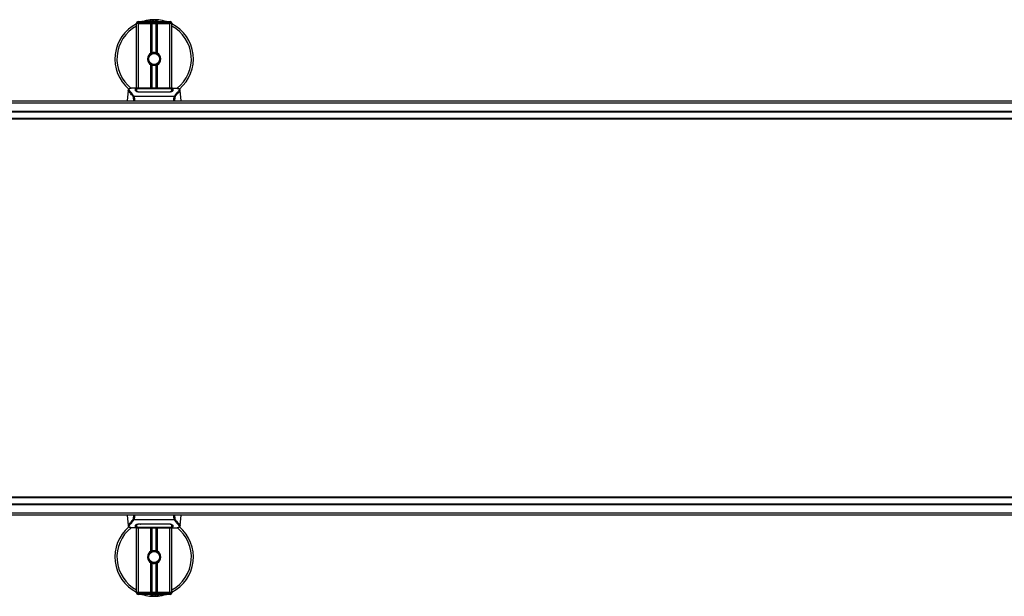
# Model space of a CAD drawing. Header units: millimetres. Extents: x 0 to 420, y 0 to 297.
# Tile 9 of 90: x 131 to 197, y 85 to 124. Entities that reach past the tile are written whole.
import ezdxf

# ---------------------------------------------------------------- set-up
doc = ezdxf.new("R2010")
doc.units = ezdxf.units.MM

msp = doc.modelspace()

# ---------------------------------------------------------------- linework, layer by layer
at = {"color": 7, "linetype": 'Continuous', "lineweight": 25}
for p, q in [((138.91322, 123.67352), (138.93972, 123.67352)), ((138.93972, 123.67352), (138.93972, 123.5675)), ((138.93972, 123.67352), (141.06028, 123.67352)), ((141.06028, 123.67352), (141.08678, 123.67352)), ((141.06028, 123.67352), (141.06028, 123.5675)), ((138.80719, 123.54099), (138.80719, 123.5675)), ((138.93972, 123.5675), (138.80719, 123.5675)), ((138.80719, 119.19385), (138.80719, 123.54099)), ((138.93972, 123.54099), (138.80719, 123.54099)), ((138.93972, 123.54099), (138.80719, 123.54099)), ((138.93972, 123.5675), (138.93972, 123.54099)), ((141.06028, 123.5675), (138.93972, 123.5675)), ((139.77999, 123.54099), (138.93972, 123.54099)), ((138.93972, 123.54099), (141.06028, 123.54099)), ((138.93972, 119.19385), (138.93972, 123.54099)), ((139.77999, 121.54862), (139.77999, 123.54099)), ((139.83746, 121.57565), (139.83746, 123.54099)), ((139.86789, 121.58618), (139.86789, 123.54099)), ((140.13211, 121.58618), (140.13211, 123.54099)), ((140.16254, 121.57565), (140.16254, 123.54099)), ((140.22001, 121.54862), (140.22001, 123.54099)), ((141.06028, 123.54099), (140.22001, 123.54099)), ((141.19281, 123.5675), (141.06028, 123.5675)), ((141.06028, 123.54099), (141.06028, 123.5675)), ((141.19281, 123.54099), (141.06028, 123.54099)), ((141.19281, 123.54099), (141.06028, 123.54099)), ((141.06028, 119.19385), (141.06028, 123.54099)), ((141.19281, 123.5675), (141.19281, 123.54099)), ((141.19281, 119.19385), (141.19281, 123.54099)), ((139.77999, 119.1795), (139.77999, 120.76211)), ((139.83746, 119.1795), (139.83746, 120.73508)), ((139.86789, 119.1795), (139.86789, 120.72455)), ((140.03677, 120.73285), (140.03386, 120.76633)), ((140.13211, 119.1795), (140.13211, 120.72455)), ((140.16254, 119.1795), (140.16254, 120.73508)), ((140.22001, 119.1795), (140.22001, 120.76211)), ((138.23525, 119.03817), (138.17332, 118.33027)), ((138.23514, 119.03609), (138.23618, 119.03809)), ((139.01658, 119.19385), (138.76908, 119.19385)), ((138.79772, 119.03838), (138.79767, 119.0314)), ((139.7879, 119.15155), (139.06351, 119.15164)), ((139.07226, 119.15585), (139.76144, 119.15585)), ((139.07226, 119.15164), (139.07226, 119.15585)), ((140.79547, 119.1795), (139.20453, 119.1795)), ((140.79544, 119.17946), (139.20456, 119.17946)), ((139.76144, 119.16549), (140.23856, 119.16549)), ((139.76144, 119.16549), (139.76144, 119.15585)), ((139.76144, 119.15585), (139.76144, 119.15155)), ((139.7879, 119.15155), (139.7879, 119.16166)), ((140.21201, 119.16166), (139.7879, 119.16166)), ((140.21201, 119.15155), (140.21201, 119.16166)), ((140.21201, 119.16166), (140.21201, 119.15155)), ((140.23856, 119.16549), (140.23856, 119.15585)), ((140.23856, 119.15585), (140.92774, 119.15585)), ((140.23856, 119.15585), (140.23856, 119.15155)), ((140.92774, 119.15164), (140.92774, 119.15585)), ((141.23109, 119.19385), (140.98808, 119.19385)), ((141.13923, 119.19054), (141.12929, 119.18949)), ((141.19974, 119.01196), (141.20063, 118.97586)), ((141.2023, 119.03673), (141.20176, 119.12681)), ((141.20253, 118.99896), (141.20228, 119.03673)), ((141.76486, 119.03609), (141.76382, 119.03809)), ((141.82668, 118.33027), (141.76475, 119.03817)), ((128.16076, 118.33027), (199.10863, 118.33027)), ((138.61768, 118.63762), (138.62351, 118.65136)), ((138.62351, 118.65136), (141.37718, 118.65136)), ((141.36321, 118.62166), (138.63673, 118.62166)), ((139.06623, 118.92947), (139.06573, 118.90948)), ((140.92774, 118.90903), (139.07226, 118.90903)), ((140.92708, 118.92945), (140.92726, 118.92945)), ((141.37718, 118.65136), (141.38219, 118.63783)), ((60.4792, 118.18509), (219.5208, 118.18509)), ((60.4792, 117.64109), (219.5208, 117.64109)), ((60.4792, 117.58808), (219.5208, 117.58808)), ((60.4792, 117.16397), (219.5208, 117.16397)), ((60.4792, 117.11096), (219.5208, 117.11096)), ((219.5208, 91.58898), (60.4792, 91.58898)), ((219.5208, 91.53597), (60.4792, 91.53597)), ((219.5208, 91.11186), (60.4792, 91.11186)), ((219.5208, 91.05885), (60.4792, 91.05885)), ((219.5208, 90.51485), (60.4792, 90.51485)), ((199.33018, 90.36967), (128.3823, 90.36967)), ((138.17332, 90.36967), (138.23525, 89.66177)), ((138.62282, 90.04858), (138.61781, 90.06211)), ((141.37649, 90.04858), (138.62282, 90.04858)), ((138.63679, 90.07828), (141.36327, 90.07828)), ((138.80026, 89.68798), (138.79937, 89.72407)), ((139.07226, 89.79091), (140.92774, 89.79091)), ((139.07292, 89.77049), (139.07274, 89.77049)), ((140.93377, 89.77047), (140.93427, 89.79046)), ((141.38232, 90.06231), (141.37649, 90.04858)), ((141.76475, 89.66177), (141.82668, 90.36967)), ((138.23514, 89.66385), (138.23618, 89.66185)), ((138.76891, 89.50609), (139.01192, 89.50609)), ((138.79747, 89.70098), (138.79772, 89.6632)), ((138.7977, 89.66321), (138.79824, 89.57313)), ((138.80719, 85.15895), (138.80719, 89.50609)), ((138.86077, 89.5094), (138.87071, 89.51045)), ((138.93972, 85.15895), (138.93972, 89.50609)), ((139.07226, 89.5483), (139.07226, 89.54409)), ((139.76144, 89.54409), (139.07226, 89.54409)), ((139.20453, 89.52044), (140.79547, 89.52044)), ((139.20456, 89.52048), (140.79544, 89.52048)), ((139.76144, 89.54409), (139.76144, 89.54839)), ((139.76144, 89.53445), (139.76144, 89.54409)), ((140.23856, 89.53445), (139.76144, 89.53445)), ((139.77999, 87.93783), (139.77999, 89.52044)), ((139.78799, 89.54839), (139.78799, 89.53828)), ((139.78799, 89.53828), (139.78799, 89.54839)), ((139.78799, 89.53828), (140.2121, 89.53828)), ((139.83746, 87.96486), (139.83746, 89.52044)), ((139.86789, 87.97539), (139.86789, 89.52044)), ((140.13211, 87.97539), (140.13211, 89.52044)), ((140.16254, 87.96486), (140.16254, 89.52044)), ((140.2121, 89.54839), (140.93649, 89.5483)), ((140.2121, 89.54839), (140.2121, 89.53828)), ((140.22001, 87.93783), (140.22001, 89.52044)), ((140.23856, 89.54409), (140.23856, 89.54839)), ((140.23856, 89.53445), (140.23856, 89.54409)), ((140.92774, 89.54409), (140.23856, 89.54409)), ((140.92774, 89.5483), (140.92774, 89.54409)), ((140.98342, 89.50609), (141.23092, 89.50609)), ((141.06028, 85.15895), (141.06028, 89.50609)), ((141.19281, 85.15895), (141.19281, 89.50609)), ((141.20228, 89.66156), (141.20233, 89.66853)), ((141.76486, 89.66385), (141.76382, 89.66185)), ((139.77999, 85.15895), (139.77999, 87.15131)), ((139.83746, 85.15895), (139.83746, 87.12429)), ((139.86789, 85.15895), (139.86789, 87.11376)), ((140.03677, 87.12206), (140.03386, 87.15554)), ((140.13211, 85.15895), (140.13211, 87.11376)), ((140.16254, 85.15895), (140.16254, 87.12429)), ((140.22001, 85.15895), (140.22001, 87.15131)), ((138.93972, 85.15895), (138.80719, 85.15895)), ((138.80719, 85.13244), (138.80719, 85.15895)), ((138.80719, 85.15895), (138.93972, 85.15895)), ((138.80719, 85.13244), (138.93972, 85.13244)), ((139.77999, 85.15895), (138.93972, 85.15895)), ((141.06028, 85.15895), (138.93972, 85.15895)), ((138.93972, 85.15895), (138.93972, 85.13244)), ((138.93972, 85.02642), (138.93972, 85.13244)), ((138.93972, 85.13244), (141.06028, 85.13244)), ((141.06028, 85.15895), (140.22001, 85.15895)), ((141.19281, 85.15895), (141.06028, 85.15895)), ((141.06028, 85.15895), (141.19281, 85.15895)), ((141.06028, 85.13244), (141.06028, 85.15895)), ((141.06028, 85.02642), (141.06028, 85.13244)), ((141.06028, 85.13244), (141.19281, 85.13244)), ((141.19281, 85.15895), (141.19281, 85.13244)), ((138.93972, 85.02642), (138.91322, 85.02642)), ((141.06028, 85.02642), (138.93972, 85.02642)), ((141.08678, 85.02642), (141.06028, 85.02642))]:
    msp.add_line(p, q, dxfattribs=at)
at = {"color": 7, "linetype": 'Continuous', "lineweight": 25, "flags": 128}
for points in [[(140.93649, 119.15164), (140.58595, 119.15158), (140.21201, 119.15155)], [(140.93377, 118.92947), (140.92774, 118.92946), (140.92726, 118.92945)], [(139.06623, 89.77047), (139.07226, 89.77048), (139.07274, 89.77049)], [(139.06351, 89.5483), (139.41405, 89.54836), (139.78799, 89.54839)]]:
    msp.add_lwpolyline(points, dxfattribs=at)
at = {"color": 7, "linetype": 'Continuous', "lineweight": 25}
for centre in [(140, 121.15537), (140, 87.54457)]:
    msp.add_circle(centre, 0.3711, dxfattribs=at)
for centre, radius, start, end in [((138.91322, 123.5675), 0.10603, 90, 180), ((140, 121.15537), 2.65069, 94.9742412, 108.1948723), ((139.82992, 123.10949), 0.68918, 54.9260982, 125.0739018), ((139.82992, 123.10949), 0.58315, 75.2877885, 104.7122115), ((140, 121.15537), 2.65069, 71.8051277, 94.9742412), ((141.08678, 123.5675), 0.10603, 0, 90), ((140, 121.15537), 2.65069, 116.743684, 229.9847684), ((140, 121.15537), 2.51405, 118.3240882, 232.1373369), ((140, 121.15537), 2.65069, 310.0468393, 63.256316), ((140, 121.15537), 2.51405, 308.0470694, 61.6759118), ((140, 121.15537), 0.45062, 119.2246584, 240.7753416), ((140, 121.15537), 0.45062, 111.1434055, 119.2246584), ((140, 121.15537), 0.42411, 274.9742412, 94.9742412), ((140, 121.15537), 0.45062, 60.7753416, 68.8565947), ((140, 121.15537), 0.45062, 299.2246584, 60.7753416), ((140, 121.15537), 0.45062, 240.7753416, 248.8565945), ((140, 121.15537), 0.45062, 291.1434053, 299.2246584), ((140, 87.54457), 2.65069, 130.0468393, 243.256316), ((140, 87.54457), 2.51405, 128.0470694, 241.6759118), ((140, 87.54457), 2.65069, 296.743684, 49.9847684), ((140, 87.54457), 2.51405, 298.3240882, 52.1373369), ((140, 87.54457), 0.45062, 119.2246584, 240.7753416), ((140, 87.54457), 0.45062, 111.1434055, 119.2246584), ((140, 87.54457), 0.42411, 274.9742412, 94.9742412), ((140, 87.54457), 0.45062, 60.7753416, 68.8565947), ((140, 87.54457), 0.45062, 299.2246584, 60.7753416), ((140, 87.54457), 0.45062, 240.7753416, 248.8565945), ((140, 87.54457), 0.45062, 291.1434053, 299.2246584), ((138.91322, 85.13244), 0.10603, 180, 270), ((141.08678, 85.13244), 0.10603, 270, 0), ((140, 87.54457), 2.65069, 251.8051277, 274.9742412), ((140.17008, 85.59045), 0.68918, 234.9260982, 305.0739018), ((140.17008, 85.59045), 0.58315, 255.2877885, 284.7122115), ((140, 87.54457), 2.65069, 274.9742412, 288.1948723)]:
    msp.add_arc(centre, radius, start, end, dxfattribs=at)
for points, knots in [([(139.3854, 123.67352), (139.38971, 123.67637), (139.46014, 123.72277), (139.58992, 123.76793), (139.71735, 123.79145), (139.76971, 123.79604), (139.77016, 123.79608)], [0, 0, 0, 0, 0.03729849, 0.60902041, 0.99664446, 1, 1, 1, 1]), ([(139.77016, 123.79608), (139.77061, 123.79612), (139.78272, 123.79718), (139.79492, 123.7967), (139.80667, 123.79625)], [0, 0, 0, 0, 0.03710938, 1, 1, 1, 1]), ([(139.84294, 123.7963), (139.87131, 123.79704), (139.97665, 123.79979), (140.11818, 123.76465), (140.24476, 123.71461), (140.29416, 123.68386), (140.31077, 123.67352)], [0, 0, 0, 0, 0.17640166, 0.65503379, 0.8840221, 1, 1, 1, 1]), ([(140.03677, 120.73285), (139.98312, 120.73409), (139.87432, 120.7366), (139.72882, 120.8166), (139.62239, 120.94071), (139.56889, 121.09711), (139.58004, 121.25911), (139.63158, 121.38775), (139.69162, 121.43859), (139.71153, 121.45545)], [0, 0, 0, 0, 0.1532567, 0.3107756, 0.4622177, 0.61755972, 0.7743655, 0.92518437, 1, 1, 1, 1]), ([(139.96323, 121.57788), (139.91695, 121.56813), (139.8244, 121.54862), (139.70782, 121.46317), (139.62473, 121.34715), (139.58578, 121.21014), (139.59523, 121.06965), (139.65008, 120.94136), (139.74391, 120.83936), (139.86531, 120.77609), (139.96686, 120.76065), (140.02245, 120.76537), (140.03386, 120.76633)], [0, 0, 0, 0, 0.11029899, 0.22059797, 0.33089694, 0.4412694, 0.54893858, 0.65628707, 0.76369695, 0.86864917, 0.97304725, 1, 1, 1, 1]), ([(139.83746, 121.57565), (139.83855, 121.57607), (139.84186, 121.57734), (139.8488, 121.57989), (139.85803, 121.58308), (139.86455, 121.58515), (139.86766, 121.58611), (139.86789, 121.58618)], [0, 0, 0, 0, 0.13279182, 0.40328924, 0.68794599, 0.97624213, 1, 1, 1, 1]), ([(139.86789, 121.58618), (139.8804, 121.58968), (139.92293, 121.60157), (140.00088, 121.60923), (140.07914, 121.60086), (140.11841, 121.58998), (140.13211, 121.58618)], [0, 0, 0, 0, 0.15316231, 0.52061175, 0.83276392, 1, 1, 1, 1]), ([(140.13211, 121.58618), (140.13369, 121.58569), (140.13808, 121.58433), (140.146, 121.58171), (140.15515, 121.57847), (140.16007, 121.57659), (140.16254, 121.57565)], [0, 0, 0, 0, 0.15557258, 0.42978375, 0.7145238, 1, 1, 1, 1]), ([(139.86789, 120.72455), (139.86721, 120.72476), (139.86382, 120.7258), (139.85702, 120.728), (139.84785, 120.73117), (139.84128, 120.73361), (139.83821, 120.7348), (139.83746, 120.73508)], [0, 0, 0, 0, 0.06768855, 0.33799524, 0.61961326, 0.90796392, 1, 1, 1, 1]), ([(140.13211, 120.72455), (140.10538, 120.7178), (140.05103, 120.70407), (139.96076, 120.70371), (139.90026, 120.71492), (139.87182, 120.72338), (139.86789, 120.72455)], [0, 0, 0, 0, 0.31763159, 0.64587204, 0.9510876, 1, 1, 1, 1]), ([(140.16254, 120.73508), (140.16208, 120.73491), (140.15951, 120.73391), (140.15373, 120.73175), (140.14474, 120.72859), (140.13721, 120.72612), (140.1332, 120.72488), (140.13211, 120.72455)], [0, 0, 0, 0, 0.05704611, 0.3223495, 0.60367528, 0.89214027, 1, 1, 1, 1]), ([(138.57632, 118.62381), (138.56048, 118.64486), (138.5125, 118.70859), (138.43347, 118.79633), (138.35099, 118.8796), (138.28807, 118.94173), (138.24305, 118.9961), (138.23801, 119.02156), (138.23514, 119.03609)], [0, 0, 0, 0, 0.084247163, 0.255086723, 0.426725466, 0.597963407, 0.770602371, 1, 1, 1, 1]), ([(138.40817, 119.16876), (138.39741, 119.16673), (138.36997, 119.16154), (138.33857, 119.15087), (138.31278, 119.13915), (138.29709, 119.12974), (138.2861, 119.1215), (138.27843, 119.1147), (138.27293, 119.10933), (138.26929, 119.10568), (138.26679, 119.10328), (138.26567, 119.10225), (138.26505, 119.10169), (138.26457, 119.10127), (138.26424, 119.10098), (138.26392, 119.10071), (138.26349, 119.10035), (138.26298, 119.09992), (138.26215, 119.09925), (138.26129, 119.09858), (138.2602, 119.09775), (138.25868, 119.09645), (138.25796, 119.09588), (138.256, 119.09317), (138.25539, 119.09228), (138.25494, 119.09161), (138.25447, 119.0909), (138.25379, 119.08984), (138.2524, 119.08761), (138.25067, 119.08468), (138.24482, 119.07414), (138.23875, 119.05985), (138.23655, 119.04629), (138.23528, 119.03845)], [0, 0, 0, 0, 0.13346194, 0.34016958, 0.46160951, 0.55730778, 0.62992241, 0.68217732, 0.71692903, 0.7371149, 0.74272174, 0.74460414, 0.7459796, 0.74651976, 0.74699289, 0.74743167, 0.74787155, 0.74886374, 0.75011647, 0.75397334, 0.75908593, 0.76862625, 0.78821087, 0.79094759, 0.79197558, 0.79286909, 0.79373558, 0.79468443, 0.7971036, 0.8047367, 0.8162438, 0.89371675, 1, 1, 1, 1]), ([(138.426, 119.17129), (138.41562, 119.16916), (138.39344, 119.1646), (138.35367, 119.15217), (138.3143, 119.13159), (138.29343, 119.09618), (138.30306, 119.05736), (138.32598, 119.02108), (138.34642, 118.9944), (138.37277, 118.96322), (138.40391, 118.92826), (138.44068, 118.88738), (138.48139, 118.84044), (138.52565, 118.78582), (138.57351, 118.72432), (138.60602, 118.67687), (138.62351, 118.65136)], [0, 0, 0, 0, 0.06157012, 0.13151171, 0.27071941, 0.40337504, 0.53510625, 0.58328098, 0.63315897, 0.68442904, 0.73675836, 0.78384784, 0.83893216, 0.89157329, 0.94168727, 1, 1, 1, 1]), ([(138.76908, 119.1938), (138.7663, 119.19382), (138.75597, 119.19389), (138.73592, 119.19378), (138.7114, 119.19361), (138.68705, 119.19326), (138.66288, 119.19275), (138.63753, 119.192), (138.60999, 119.19091), (138.57649, 119.18915), (138.54088, 119.18661), (138.50401, 119.18313), (138.46856, 119.17877), (138.44235, 119.17499), (138.4286, 119.17188), (138.426, 119.17129)], [0, 0, 0, 0, 0.02762691, 0.10239616, 0.17945658, 0.24994161, 0.31702439, 0.38965422, 0.46782264, 0.55148696, 0.67182448, 0.76737343, 0.86398611, 0.97427426, 1, 1, 1, 1]), ([(138.746, 119.12621), (138.7495, 119.13013), (138.75651, 119.13796), (138.8127, 119.14665), (138.89562, 119.15258), (138.98748, 119.15545), (139.04816, 119.15574), (139.07226, 119.15585)], [0, 0, 0, 0, 0.21521677, 0.43046232, 0.64509935, 0.85904026, 1, 1, 1, 1]), ([(138.74887, 119.01632), (138.74825, 119.04), (138.74731, 119.07559), (138.74649, 119.10712), (138.74616, 119.11985), (138.746, 119.12621)], [0, 0, 0, 0, 0.49858361, 0.74918971, 1, 1, 1, 1]), ([(138.78246, 119.11382), (138.77147, 119.11178), (138.74933, 119.10768), (138.74727, 119.10227), (138.74623, 119.09954)], [0, 0, 0, 0, 0.496313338, 1, 1, 1, 1]), ([(139.07226, 118.90903), (139.03784, 118.91045), (138.96907, 118.91331), (138.87642, 118.93403), (138.80244, 118.96178), (138.75699, 118.99114), (138.75135, 119.00865), (138.74887, 119.01632)], [0, 0, 0, 0, 0.1991311, 0.39793157, 0.60588955, 0.82737965, 1, 1, 1, 1]), ([(138.79272, 118.98899), (138.79392, 118.98014), (138.7953, 118.96995), (138.81488, 118.95961), (138.81747, 118.95825)], [0, 0, 0, 0, 0.86801111, 1, 1, 1, 1]), ([(138.79767, 119.0314), (138.7976, 119.01968), (138.79748, 118.99953), (138.79723, 118.97802), (138.79713, 118.96903)], [0, 0, 0, 0, 0.58164119, 1, 1, 1, 1]), ([(138.79827, 119.12681), (138.79826, 119.12657), (138.7981, 119.09709), (138.79789, 119.06761), (138.79769, 119.03838)], [0, 0, 0, 0, 0.00827271, 1, 1, 1, 1]), ([(138.79827, 119.12674), (138.7981, 119.09868), (138.79792, 119.06923), (138.79773, 119.03977), (138.79772, 119.03838)], [0, 0, 0, 0, 0.95264015, 1, 1, 1, 1]), ([(139.06351, 119.15164), (139.03381, 119.15142), (138.97441, 119.15098), (138.8952, 119.14732), (138.83523, 119.1415), (138.80289, 119.13435), (138.7996, 119.12894), (138.79827, 119.12674)], [0, 0, 0, 0, 0.21287602, 0.42573624, 0.63903454, 0.85331242, 1, 1, 1, 1]), ([(138.80026, 119.01196), (138.80024, 119.01338), (138.79979, 119.03971), (138.7992, 119.07276), (138.79863, 119.10547), (138.79838, 119.11993), (138.79827, 119.12655), (138.79827, 119.12674)], [0, 0, 0, 0, 0.02546624, 0.4713629, 0.73178735, 0.99246436, 1, 1, 1, 1]), ([(138.79915, 118.96769), (138.79928, 118.97279), (138.79965, 118.98754), (138.80002, 119.0023), (138.80026, 119.01196)], [0, 0, 0, 0, 0.3458763, 1, 1, 1, 1]), ([(138.80026, 119.01196), (138.80332, 119.00397), (138.80945, 118.98798), (138.85599, 118.96305), (138.92425, 118.94261), (138.99866, 118.9312), (139.0473, 118.92996), (139.06623, 118.92947)], [0, 0, 0, 0, 0.21773223, 0.43557879, 0.65075483, 0.86407246, 1, 1, 1, 1]), ([(139.20456, 119.17946), (139.18662, 119.17949), (139.12869, 119.17959), (139.0338, 119.18078), (138.93697, 119.18325), (138.8711, 119.18608), (138.84014, 119.18871), (138.85389, 119.18993), (138.86077, 119.19054)], [0, 0, 0, 0, 0.08215471, 0.26513997, 0.44867114, 0.63249904, 0.81630092, 1, 1, 1, 1]), ([(138.89287, 119.18533), (138.88348, 119.18579), (138.86839, 119.18653), (138.85876, 119.18761), (138.85972, 119.18743), (138.85996, 119.18738)], [0, 0, 0, 0, 0.55060159, 0.88501525, 1, 1, 1, 1]), ([(138.86077, 119.19054), (138.91809, 119.19207), (139.01334, 119.19462), (139.15885, 119.19277), (139.25513, 119.18949), (139.31132, 119.18444), (139.32255, 119.18343)], [0, 0, 0, 0, 0.30152184, 0.50104725, 0.90023015, 1, 1, 1, 1]), ([(138.88108, 119.18601), (138.88081, 119.18616), (138.87761, 119.18797), (138.87071, 119.18981), (138.86408, 119.1903), (138.86077, 119.19054)], [0, 0, 0, 0, 0.04443315, 0.52221653, 1, 1, 1, 1]), ([(139.20457, 119.17951), (139.18125, 119.17955), (139.13245, 119.17965), (139.06116, 119.1805), (138.99407, 119.1818), (138.93846, 119.18341), (138.9041, 119.18468), (138.89382, 119.18528), (138.89287, 119.18533)], [0, 0, 0, 0, 0.18189708, 0.38061319, 0.58093849, 0.78035725, 0.97967552, 1, 1, 1, 1]), ([(139.34243, 119.1795), (139.33925, 119.18064), (139.33281, 119.18294), (139.32599, 119.18327), (139.32255, 119.18343)], [0, 0, 0, 0, 0.49524741, 1, 1, 1, 1]), ([(140.67745, 119.18343), (140.674, 119.18327), (140.66718, 119.18294), (140.66075, 119.18064), (140.65757, 119.1795)], [0, 0, 0, 0, 0.50476564, 1, 1, 1, 1]), ([(140.67745, 119.18343), (140.71283, 119.18618), (140.77163, 119.19076), (140.9036, 119.19376), (141.02272, 119.19538), (141.1198, 119.19135), (141.13923, 119.19054)], [0, 0, 0, 0, 0.30143784, 0.50095323, 0.90014009, 1, 1, 1, 1]), ([(141.12736, 119.18654), (141.11869, 119.18596), (141.09682, 119.18449), (141.02112, 119.18205), (140.91572, 119.17991), (140.83552, 119.17961), (140.79544, 119.17946)], [0, 0, 0, 0, 0.17981299, 0.45378319, 0.72700373, 1, 1, 1, 1]), ([(140.92774, 119.15585), (140.96434, 119.1556), (141.03754, 119.15508), (141.13515, 119.15089), (141.20891, 119.14406), (141.24846, 119.1355), (141.25241, 119.12889), (141.254, 119.12621)], [0, 0, 0, 0, 0.21341182, 0.42681727, 0.64048529, 0.85457431, 1, 1, 1, 1]), ([(141.25113, 119.01632), (141.24702, 119.00618), (141.23881, 118.9859), (141.17883, 118.95299), (141.09156, 118.92502), (141.00118, 118.91064), (140.94566, 118.90942), (140.92774, 118.90903)], [0, 0, 0, 0, 0.2254673, 0.45085364, 0.67736923, 0.89591171, 1, 1, 1, 1]), ([(140.93377, 118.92947), (140.96352, 118.93061), (141.02301, 118.93289), (141.10232, 118.94925), (141.16229, 118.97127), (141.19473, 118.99357), (141.19828, 119.00662), (141.19974, 119.01196)], [0, 0, 0, 0, 0.2128654, 0.42572184, 0.63872248, 0.85234986, 1, 1, 1, 1]), ([(141.20173, 119.12674), (141.19884, 119.12995), (141.19306, 119.13637), (141.14709, 119.14371), (141.07937, 119.14881), (141.00479, 119.15131), (140.95576, 119.15155), (140.93649, 119.15164)], [0, 0, 0, 0, 0.21612272, 0.43228358, 0.64748247, 0.86145988, 1, 1, 1, 1]), ([(141.13923, 119.19054), (141.14316, 119.19028), (141.15561, 119.18944), (141.15564, 119.18808), (141.13313, 119.18686), (141.12736, 119.18654)], [0, 0, 0, 0, 0.25540478, 0.808946, 1, 1, 1, 1]), ([(141.14104, 119.18755), (141.14105, 119.18755), (141.14184, 119.1877), (141.1382, 119.18714), (141.13125, 119.1867), (141.12736, 119.18646)], [0, 0, 0, 0, 0.006260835, 0.44327513, 1, 1, 1, 1]), ([(141.17418, 118.95379), (141.18289, 118.95883), (141.20367, 118.97083), (141.20595, 118.98232), (141.20728, 118.98899)], [0, 0, 0, 0, 0.41900897, 1, 1, 1, 1]), ([(141.20173, 119.12674), (141.20173, 119.12655), (141.20153, 119.11528), (141.20117, 119.09446), (141.20051, 119.05609), (141.20003, 119.02928), (141.19976, 119.01338), (141.19974, 119.01196)], [0, 0, 0, 0, 0.0075194, 0.45666513, 0.71535566, 0.97452521, 1, 1, 1, 1]), ([(141.20228, 119.03673), (141.20227, 119.03808), (141.20218, 119.05301), (141.20199, 119.08301), (141.20182, 119.11167), (141.20173, 119.12674)], [0, 0, 0, 0, 0.044804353, 0.497640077, 1, 1, 1, 1]), ([(141.20285, 118.96981), (141.20275, 118.97844), (141.20251, 118.9997), (141.2024, 119.01953), (141.20233, 119.03132)], [0, 0, 0, 0, 0.40550496, 1, 1, 1, 1]), ([(141.25377, 119.09954), (141.25206, 119.10361), (141.24976, 119.10908), (141.22391, 119.11287), (141.21727, 119.11385)], [0, 0, 0, 0, 0.74296977, 1, 1, 1, 1]), ([(141.23109, 119.19381), (141.23626, 119.19382), (141.26582, 119.1939), (141.32873, 119.1933), (141.3969, 119.19088), (141.44746, 119.18746), (141.47299, 119.18532), (141.49699, 119.18292), (141.51779, 119.18049), (141.53825, 119.17773), (141.55639, 119.17481), (141.5702, 119.17237), (141.57702, 119.17089), (141.57787, 119.1707)], [0, 0, 0, 0, 0.04881498, 0.27892257, 0.54515535, 0.62717383, 0.69834333, 0.75858144, 0.82840444, 0.87364995, 0.93389274, 0.99178224, 1, 1, 1, 1]), ([(141.254, 119.12621), (141.25384, 119.11988), (141.25343, 119.10402), (141.25257, 119.07122), (141.25161, 119.03464), (141.25113, 119.01632)], [0, 0, 0, 0, 0.249392, 0.62414375, 1, 1, 1, 1]), ([(141.57787, 119.1707), (141.58281, 119.16966), (141.5933, 119.16746), (141.60822, 119.16368), (141.62254, 119.15951), (141.64629, 119.15143), (141.67413, 119.13791), (141.69788, 119.1144), (141.70435, 119.08452), (141.69147, 119.04554), (141.65564, 118.9954), (141.59774, 118.93004), (141.5193, 118.84246), (141.45047, 118.75669), (141.40267, 118.68982), (141.38549, 118.66389), (141.37718, 118.65136)], [0, 0, 0, 0, 0.02969414, 0.06305591, 0.09492768, 0.12531521, 0.23205808, 0.32960303, 0.43327649, 0.53202469, 0.63076786, 0.73507022, 0.83793216, 0.94137578, 0.97165063, 1, 1, 1, 1]), ([(141.42369, 118.62382), (141.43953, 118.64487), (141.4875, 118.70859), (141.56653, 118.79633), (141.64901, 118.8796), (141.71193, 118.94173), (141.75695, 118.9961), (141.76199, 119.02156), (141.76486, 119.03609)], [0, 0, 0, 0, 0.084230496, 0.255073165, 0.426715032, 0.59795609, 0.770598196, 1, 1, 1, 1]), ([(141.76472, 119.03845), (141.76345, 119.04629), (141.76125, 119.05985), (141.75518, 119.07415), (141.74933, 119.08468), (141.7476, 119.08761), (141.74621, 119.08984), (141.74553, 119.0909), (141.74506, 119.09161), (141.74461, 119.09228), (141.744, 119.09317), (141.74204, 119.09588), (141.74127, 119.09649), (141.7395, 119.09799), (141.73823, 119.09895), (141.73702, 119.09992), (141.73651, 119.10034), (141.73608, 119.1007), (141.73576, 119.10098), (141.73544, 119.10126), (141.73495, 119.10169), (141.73415, 119.10241), (141.73312, 119.10337), (141.73063, 119.10575), (141.72709, 119.10931), (141.72157, 119.1147), (141.71391, 119.12149), (141.70292, 119.12973), (141.68724, 119.13914), (141.66143, 119.15085), (141.63182, 119.16104), (141.60641, 119.16589), (141.59762, 119.16757)], [0, 0, 0, 0, 0.10895151, 0.18836403, 0.20015725, 0.20797863, 0.21045693, 0.21142904, 0.21231706, 0.21323322, 0.21428764, 0.21709508, 0.23718398, 0.24934952, 0.25616294, 0.25744907, 0.25846748, 0.25891857, 0.25936812, 0.25985246, 0.2604052, 0.2618126, 0.26492315, 0.26948017, 0.29015729, 0.32576371, 0.37931044, 0.4537257, 0.55180182, 0.67626306, 0.8881219, 1, 1, 1, 1]), ([(138.57637, 118.62389), (138.57992, 118.62591), (138.5871, 118.62999), (138.60107, 118.63503), (138.61175, 118.63718), (138.61738, 118.63778), (138.61769, 118.63781)], [0, 0, 0, 0, 0.323614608, 0.653590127, 0.980869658, 1, 1, 1, 1]), ([(138.64102, 118.33027), (138.63308, 118.3802), (138.61688, 118.48205), (138.59005, 118.576), (138.57637, 118.62389)], [0, 0, 0, 0, 0.49025565, 1, 1, 1, 1]), ([(138.63673, 118.62166), (138.6366, 118.62175), (138.62967, 118.62672), (138.62362, 118.63222), (138.61768, 118.63762)], [0, 0, 0, 0, 0.01890165, 1, 1, 1, 1]), ([(138.63673, 118.62166), (138.64734, 118.57462), (138.66852, 118.48076), (138.68451, 118.38179), (138.68682, 118.3305), (138.68683, 118.33027)], [0, 0, 0, 0, 0.499924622, 0.997753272, 1, 1, 1, 1]), ([(139.06623, 118.92947), (139.06824, 118.92947), (139.28038, 118.92884), (139.90067, 118.92958), (140.51894, 118.9295), (140.92708, 118.92945)], [0, 0, 0, 0, 0.00323915, 0.34201142, 1, 1, 1, 1]), ([(140.93455, 118.89885), (140.93454, 118.89909), (140.93428, 118.9093), (140.93402, 118.91951), (140.93377, 118.92947)], [0, 0, 0, 0, 0.02342788, 1, 1, 1, 1]), ([(141.31237, 118.33027), (141.31797, 118.38089), (141.32909, 118.48143), (141.35189, 118.57513), (141.36321, 118.62166)], [0, 0, 0, 0, 0.50345062, 1, 1, 1, 1]), ([(141.42364, 118.6239), (141.41023, 118.57616), (141.3838, 118.48206), (141.36758, 118.38037), (141.35958, 118.33027)], [0, 0, 0, 0, 0.50728505, 1, 1, 1, 1]), ([(141.38237, 118.63767), (141.37626, 118.63241), (141.37003, 118.62704), (141.36334, 118.62176), (141.36321, 118.62166)], [0, 0, 0, 0, 0.98124308, 1, 1, 1, 1]), ([(141.38227, 118.63782), (141.3826, 118.63778), (141.38824, 118.63719), (141.39893, 118.63503), (141.41291, 118.63), (141.42009, 118.62592), (141.42364, 118.6239)], [0, 0, 0, 0, 0.0200108, 0.34699568, 0.67667396, 1, 1, 1, 1]), ([(138.57631, 90.07612), (138.56047, 90.05507), (138.5125, 89.99135), (138.43347, 89.9036), (138.35099, 89.82034), (138.28807, 89.75821), (138.24305, 89.70384), (138.23801, 89.67838), (138.23514, 89.66385)], [0, 0, 0, 0, 0.084230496, 0.255073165, 0.426715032, 0.59795609, 0.770598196, 1, 1, 1, 1]), ([(138.42213, 89.52924), (138.41719, 89.53028), (138.4067, 89.53248), (138.39178, 89.53626), (138.37746, 89.54043), (138.35371, 89.54851), (138.32587, 89.56203), (138.30212, 89.58554), (138.29565, 89.61542), (138.30853, 89.65439), (138.34436, 89.70454), (138.40226, 89.7699), (138.4807, 89.85748), (138.54953, 89.94324), (138.59733, 90.01012), (138.61451, 90.03605), (138.62282, 90.04858)], [0, 0, 0, 0, 0.02969414, 0.06305591, 0.09492768, 0.12531521, 0.23205808, 0.32960303, 0.43327649, 0.53202469, 0.63076786, 0.73507022, 0.83793216, 0.94137578, 0.97165063, 1, 1, 1, 1]), ([(138.57636, 90.07604), (138.58977, 90.12378), (138.6162, 90.21788), (138.63242, 90.31956), (138.64042, 90.36967)], [0, 0, 0, 0, 0.50728505, 1, 1, 1, 1]), ([(138.61773, 90.06212), (138.6174, 90.06216), (138.61176, 90.06275), (138.60107, 90.06491), (138.58709, 90.06994), (138.57991, 90.07402), (138.57636, 90.07604)], [0, 0, 0, 0, 0.0200108, 0.34699568, 0.67667396, 1, 1, 1, 1]), ([(138.61763, 90.06227), (138.62374, 90.06753), (138.62997, 90.0729), (138.63666, 90.07818), (138.63679, 90.07828)], [0, 0, 0, 0, 0.98124308, 1, 1, 1, 1]), ([(138.68763, 90.36967), (138.68203, 90.31905), (138.67091, 90.21851), (138.64811, 90.12481), (138.63679, 90.07828)], [0, 0, 0, 0, 0.50345062, 1, 1, 1, 1]), ([(138.74887, 89.68362), (138.75298, 89.69376), (138.76119, 89.71404), (138.82117, 89.74695), (138.90844, 89.77492), (138.99882, 89.7893), (139.05434, 89.79052), (139.07226, 89.79091)], [0, 0, 0, 0, 0.2254673, 0.45085364, 0.67736923, 0.89591171, 1, 1, 1, 1]), ([(138.82582, 89.74614), (138.81711, 89.74111), (138.79633, 89.72911), (138.79405, 89.71762), (138.79272, 89.71095)], [0, 0, 0, 0, 0.41900897, 1, 1, 1, 1]), ([(138.79715, 89.73013), (138.79725, 89.7215), (138.79749, 89.70024), (138.7976, 89.68041), (138.79767, 89.66862)], [0, 0, 0, 0, 0.405504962, 1, 1, 1, 1]), ([(139.06623, 89.77047), (139.03648, 89.76933), (138.97699, 89.76705), (138.89768, 89.75069), (138.83771, 89.72867), (138.80527, 89.70637), (138.80172, 89.69332), (138.80026, 89.68798)], [0, 0, 0, 0, 0.2128654, 0.42572184, 0.63872248, 0.85234986, 1, 1, 1, 1]), ([(139.06545, 89.80109), (139.06546, 89.80085), (139.06572, 89.79064), (139.06598, 89.78043), (139.06623, 89.77047)], [0, 0, 0, 0, 0.02342788, 1, 1, 1, 1]), ([(140.93377, 89.77047), (140.93176, 89.77047), (140.71962, 89.7711), (140.09933, 89.77036), (139.48106, 89.77044), (139.07292, 89.77049)], [0, 0, 0, 0, 0.00323915, 0.34201142, 1, 1, 1, 1]), ([(140.92774, 89.79091), (140.96216, 89.78948), (141.03093, 89.78663), (141.12358, 89.76591), (141.19756, 89.73816), (141.24301, 89.7088), (141.24865, 89.69129), (141.25113, 89.68362)], [0, 0, 0, 0, 0.1991311, 0.39793157, 0.60588955, 0.82737965, 1, 1, 1, 1]), ([(141.19974, 89.68798), (141.19668, 89.69597), (141.19055, 89.71196), (141.14401, 89.73688), (141.07575, 89.75733), (141.00134, 89.76874), (140.9527, 89.76998), (140.93377, 89.77047)], [0, 0, 0, 0, 0.21773223, 0.43557879, 0.65075483, 0.86407246, 1, 1, 1, 1]), ([(141.20728, 89.71095), (141.20608, 89.7198), (141.2047, 89.72999), (141.18512, 89.74032), (141.18253, 89.74169)], [0, 0, 0, 0, 0.86801111, 1, 1, 1, 1]), ([(141.20085, 89.73225), (141.20072, 89.72715), (141.20035, 89.7124), (141.19998, 89.69764), (141.19974, 89.68798)], [0, 0, 0, 0, 0.3458763, 1, 1, 1, 1]), ([(141.20233, 89.66853), (141.2024, 89.68026), (141.20252, 89.70041), (141.20277, 89.72192), (141.20287, 89.73091)], [0, 0, 0, 0, 0.58164119, 1, 1, 1, 1]), ([(141.36327, 90.07828), (141.35266, 90.12532), (141.33148, 90.21918), (141.31549, 90.31815), (141.31318, 90.36943), (141.31317, 90.36967)], [0, 0, 0, 0, 0.49992462, 0.99775327, 1, 1, 1, 1]), ([(141.35898, 90.36967), (141.36692, 90.31974), (141.38312, 90.21789), (141.40995, 90.12394), (141.42363, 90.07605)], [0, 0, 0, 0, 0.49025565, 1, 1, 1, 1]), ([(141.36327, 90.07828), (141.3634, 90.07819), (141.37033, 90.07322), (141.37638, 90.06772), (141.38232, 90.06231)], [0, 0, 0, 0, 0.01890165, 1, 1, 1, 1]), ([(141.574, 89.52865), (141.58438, 89.53078), (141.60656, 89.53533), (141.64633, 89.54777), (141.6857, 89.56835), (141.70657, 89.60376), (141.69694, 89.64258), (141.67402, 89.67886), (141.65358, 89.70554), (141.62723, 89.73672), (141.59609, 89.77168), (141.55932, 89.81256), (141.51861, 89.8595), (141.47435, 89.91412), (141.42649, 89.97562), (141.39398, 90.02307), (141.37649, 90.04858)], [0, 0, 0, 0, 0.06157012, 0.13151171, 0.27071941, 0.40337504, 0.53510625, 0.58328098, 0.63315897, 0.68442904, 0.73675836, 0.78384784, 0.83893216, 0.89157329, 0.94168727, 1, 1, 1, 1]), ([(141.42363, 90.07605), (141.42008, 90.07403), (141.4129, 90.06995), (141.39893, 90.06491), (141.38825, 90.06276), (141.38262, 90.06216), (141.38231, 90.06213)], [0, 0, 0, 0, 0.323614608, 0.653590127, 0.980869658, 1, 1, 1, 1]), ([(141.42368, 90.07613), (141.43952, 90.05508), (141.4875, 89.99135), (141.56653, 89.9036), (141.64901, 89.82034), (141.71193, 89.75821), (141.75695, 89.70384), (141.76199, 89.67838), (141.76486, 89.66385)], [0, 0, 0, 0, 0.084247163, 0.255086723, 0.426725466, 0.597963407, 0.770602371, 1, 1, 1, 1]), ([(138.23528, 89.66149), (138.23655, 89.65365), (138.23875, 89.64009), (138.24482, 89.62579), (138.25067, 89.61526), (138.2524, 89.61232), (138.25379, 89.61009), (138.25447, 89.60904), (138.25494, 89.60832), (138.25539, 89.60766), (138.256, 89.60677), (138.25796, 89.60406), (138.25873, 89.60345), (138.2605, 89.60195), (138.26177, 89.60099), (138.26298, 89.60002), (138.26349, 89.5996), (138.26392, 89.59924), (138.26424, 89.59896), (138.26456, 89.59868), (138.26505, 89.59825), (138.26585, 89.59753), (138.26688, 89.59657), (138.26937, 89.59419), (138.27291, 89.59063), (138.27843, 89.58524), (138.28609, 89.57845), (138.29708, 89.57021), (138.31276, 89.5608), (138.33857, 89.54909), (138.36818, 89.5389), (138.39359, 89.53405), (138.40238, 89.53237)], [0, 0, 0, 0, 0.10895151, 0.18836403, 0.20015725, 0.20797863, 0.21045693, 0.21142904, 0.21231706, 0.21323322, 0.21428764, 0.21709508, 0.23718398, 0.24934952, 0.25616294, 0.25744907, 0.25846748, 0.25891857, 0.25936812, 0.25985246, 0.2604052, 0.2618126, 0.26492315, 0.26948017, 0.29015729, 0.32576371, 0.37931044, 0.4537257, 0.55180182, 0.67626306, 0.8881219, 1, 1, 1, 1]), ([(138.76891, 89.50613), (138.76374, 89.50612), (138.73418, 89.50604), (138.67127, 89.50663), (138.6031, 89.50906), (138.55254, 89.51247), (138.52701, 89.51462), (138.50301, 89.51701), (138.48221, 89.51945), (138.46175, 89.52221), (138.44361, 89.52513), (138.4298, 89.52756), (138.42298, 89.52905), (138.42213, 89.52924)], [0, 0, 0, 0, 0.04881498, 0.27892257, 0.54515535, 0.62717383, 0.69834333, 0.75858144, 0.82840444, 0.87364995, 0.93389274, 0.99178224, 1, 1, 1, 1]), ([(138.746, 89.57372), (138.74616, 89.58006), (138.74657, 89.59592), (138.74743, 89.62872), (138.74839, 89.6653), (138.74887, 89.68362)], [0, 0, 0, 0, 0.249392, 0.62414375, 1, 1, 1, 1]), ([(139.07226, 89.54409), (139.03566, 89.54434), (138.96246, 89.54486), (138.86485, 89.54905), (138.79109, 89.55588), (138.75154, 89.56444), (138.74759, 89.57105), (138.746, 89.57372)], [0, 0, 0, 0, 0.21341182, 0.42681727, 0.64048529, 0.85457431, 1, 1, 1, 1]), ([(138.74623, 89.6004), (138.74794, 89.59633), (138.75024, 89.59086), (138.77609, 89.58706), (138.78273, 89.58609)], [0, 0, 0, 0, 0.74296977, 1, 1, 1, 1]), ([(138.79772, 89.6632), (138.79773, 89.66186), (138.79782, 89.64693), (138.79801, 89.61693), (138.79818, 89.58827), (138.79827, 89.5732)], [0, 0, 0, 0, 0.044804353, 0.497640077, 1, 1, 1, 1]), ([(138.79827, 89.5732), (138.79827, 89.57339), (138.79847, 89.58466), (138.79883, 89.60548), (138.79949, 89.64385), (138.79997, 89.67066), (138.80024, 89.68656), (138.80026, 89.68798)], [0, 0, 0, 0, 0.0075194, 0.45666513, 0.71535566, 0.97452521, 1, 1, 1, 1]), ([(138.79827, 89.5732), (138.80116, 89.56999), (138.80694, 89.56356), (138.85291, 89.55622), (138.92063, 89.55113), (138.99521, 89.54863), (139.04424, 89.54839), (139.06351, 89.5483)], [0, 0, 0, 0, 0.21612272, 0.43228358, 0.64748247, 0.86145988, 1, 1, 1, 1]), ([(138.86077, 89.5094), (138.85684, 89.50966), (138.84439, 89.5105), (138.84436, 89.51186), (138.86687, 89.51308), (138.87264, 89.5134)], [0, 0, 0, 0, 0.25540478, 0.808946, 1, 1, 1, 1]), ([(138.85896, 89.51239), (138.85895, 89.51239), (138.85816, 89.51224), (138.8618, 89.5128), (138.86875, 89.51324), (138.87264, 89.51348)], [0, 0, 0, 0, 0.00626083, 0.44327513, 1, 1, 1, 1]), ([(139.32255, 89.51651), (139.28717, 89.51375), (139.22837, 89.50918), (139.0964, 89.50618), (138.97728, 89.50456), (138.8802, 89.50859), (138.86077, 89.5094)], [0, 0, 0, 0, 0.30143784, 0.50095323, 0.90014009, 1, 1, 1, 1]), ([(138.87264, 89.5134), (138.88131, 89.51398), (138.90318, 89.51545), (138.97888, 89.51789), (139.08428, 89.52003), (139.16448, 89.52033), (139.20456, 89.52048)], [0, 0, 0, 0, 0.17981299, 0.45378319, 0.72700373, 1, 1, 1, 1]), ([(139.32255, 89.51651), (139.326, 89.51667), (139.33282, 89.517), (139.33925, 89.5193), (139.34243, 89.52044)], [0, 0, 0, 0, 0.50476564, 1, 1, 1, 1]), ([(140.65757, 89.52044), (140.66075, 89.5193), (140.66719, 89.517), (140.67401, 89.51667), (140.67745, 89.51651)], [0, 0, 0, 0, 0.49524741, 1, 1, 1, 1]), ([(141.13923, 89.5094), (141.08191, 89.50786), (140.98666, 89.50532), (140.84115, 89.50716), (140.74487, 89.51044), (140.68868, 89.5155), (140.67745, 89.51651)], [0, 0, 0, 0, 0.30152184, 0.50104725, 0.90023015, 1, 1, 1, 1]), ([(140.79543, 89.52043), (140.81875, 89.52039), (140.86755, 89.52029), (140.93884, 89.51944), (141.00593, 89.51814), (141.06154, 89.51652), (141.0959, 89.51526), (141.10618, 89.51466), (141.10713, 89.51461)], [0, 0, 0, 0, 0.18189708, 0.38061319, 0.58093849, 0.78035725, 0.97967552, 1, 1, 1, 1]), ([(140.79544, 89.52048), (140.81338, 89.52045), (140.87131, 89.52035), (140.9662, 89.51915), (141.06303, 89.51669), (141.1289, 89.51386), (141.15986, 89.51123), (141.14611, 89.51001), (141.13923, 89.5094)], [0, 0, 0, 0, 0.08215471, 0.26513997, 0.44867114, 0.63249904, 0.81630092, 1, 1, 1, 1]), ([(141.254, 89.57372), (141.2505, 89.56981), (141.24349, 89.56198), (141.1873, 89.55328), (141.10438, 89.54736), (141.01252, 89.54449), (140.95184, 89.5442), (140.92774, 89.54409)], [0, 0, 0, 0, 0.21521677, 0.43046232, 0.64509935, 0.85904026, 1, 1, 1, 1]), ([(140.93649, 89.5483), (140.96619, 89.54852), (141.02559, 89.54896), (141.1048, 89.55262), (141.16477, 89.55844), (141.19711, 89.56559), (141.2004, 89.571), (141.20173, 89.5732)], [0, 0, 0, 0, 0.21287602, 0.42573624, 0.63903454, 0.85331242, 1, 1, 1, 1]), ([(141.10713, 89.51461), (141.11652, 89.51415), (141.13161, 89.5134), (141.14124, 89.51233), (141.14028, 89.51251), (141.14004, 89.51256)], [0, 0, 0, 0, 0.55060159, 0.88501525, 1, 1, 1, 1]), ([(141.11892, 89.51393), (141.11919, 89.51378), (141.12239, 89.51197), (141.12929, 89.51013), (141.13592, 89.50964), (141.13923, 89.5094)], [0, 0, 0, 0, 0.04443315, 0.52221653, 1, 1, 1, 1]), ([(141.19974, 89.68798), (141.19976, 89.68656), (141.20021, 89.66023), (141.2008, 89.62718), (141.20137, 89.59447), (141.20162, 89.58001), (141.20173, 89.57339), (141.20173, 89.5732)], [0, 0, 0, 0, 0.02546624, 0.4713629, 0.73178735, 0.99246436, 1, 1, 1, 1]), ([(141.20173, 89.57313), (141.20174, 89.57337), (141.2019, 89.60285), (141.20211, 89.63233), (141.20231, 89.66156)], [0, 0, 0, 0, 0.00827271, 1, 1, 1, 1]), ([(141.20173, 89.5732), (141.2019, 89.60126), (141.20208, 89.63071), (141.20227, 89.66017), (141.20228, 89.66156)], [0, 0, 0, 0, 0.95264015, 1, 1, 1, 1]), ([(141.21754, 89.58612), (141.22853, 89.58816), (141.25067, 89.59226), (141.25273, 89.59767), (141.25377, 89.6004)], [0, 0, 0, 0, 0.496313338, 1, 1, 1, 1]), ([(141.23092, 89.50614), (141.2337, 89.50612), (141.24403, 89.50605), (141.26408, 89.50616), (141.2886, 89.50633), (141.31295, 89.50668), (141.33712, 89.50719), (141.36247, 89.50794), (141.39001, 89.50903), (141.42351, 89.51079), (141.45912, 89.51333), (141.49599, 89.51681), (141.53144, 89.52117), (141.55765, 89.52495), (141.5714, 89.52806), (141.574, 89.52865)], [0, 0, 0, 0, 0.02762691, 0.10239616, 0.17945658, 0.24994161, 0.31702439, 0.38965422, 0.46782264, 0.55148696, 0.67182448, 0.76737343, 0.86398611, 0.97427426, 1, 1, 1, 1]), ([(141.25113, 89.68362), (141.25175, 89.65994), (141.25269, 89.62435), (141.25351, 89.59282), (141.25384, 89.58009), (141.254, 89.57372)], [0, 0, 0, 0, 0.49858361, 0.74918971, 1, 1, 1, 1]), ([(141.59183, 89.53118), (141.60259, 89.53321), (141.63003, 89.5384), (141.66143, 89.54907), (141.68722, 89.56079), (141.70291, 89.5702), (141.7139, 89.57844), (141.72157, 89.58524), (141.72707, 89.59061), (141.73071, 89.59426), (141.73321, 89.59666), (141.73433, 89.59769), (141.73495, 89.59825), (141.73543, 89.59867), (141.73576, 89.59896), (141.73608, 89.59923), (141.73651, 89.59959), (141.73702, 89.60001), (141.73785, 89.60069), (141.73871, 89.60135), (141.7398, 89.60219), (141.74132, 89.60349), (141.74204, 89.60406), (141.744, 89.60677), (141.74461, 89.60766), (141.74506, 89.60833), (141.74553, 89.60904), (141.74621, 89.6101), (141.7476, 89.61233), (141.74933, 89.61526), (141.75518, 89.62579), (141.76125, 89.64009), (141.76345, 89.65365), (141.76472, 89.66149)], [0, 0, 0, 0, 0.13346194, 0.34016958, 0.46160951, 0.55730778, 0.62992241, 0.68217732, 0.71692903, 0.7371149, 0.74272174, 0.74460414, 0.7459796, 0.74651976, 0.74699289, 0.74743167, 0.74787155, 0.74886374, 0.75011647, 0.75397334, 0.75908593, 0.76862625, 0.78821087, 0.79094759, 0.79197558, 0.79286909, 0.79373558, 0.79468443, 0.7971036, 0.8047367, 0.8162438, 0.89371675, 1, 1, 1, 1]), ([(140.03677, 87.12206), (139.98312, 87.1233), (139.87432, 87.12581), (139.72882, 87.20581), (139.62239, 87.32992), (139.56889, 87.48632), (139.58004, 87.64832), (139.63158, 87.77696), (139.69162, 87.8278), (139.71153, 87.84465)], [0, 0, 0, 0, 0.1532567, 0.3107756, 0.4622177, 0.61755972, 0.7743655, 0.92518437, 1, 1, 1, 1]), ([(139.96323, 87.96709), (139.91695, 87.95734), (139.8244, 87.93783), (139.70782, 87.85238), (139.62473, 87.73636), (139.58578, 87.59934), (139.59523, 87.45885), (139.65008, 87.33057), (139.74391, 87.22857), (139.86531, 87.1653), (139.96686, 87.14986), (140.02245, 87.15458), (140.03386, 87.15554)], [0, 0, 0, 0, 0.11029899, 0.22059797, 0.33089694, 0.4412694, 0.54893858, 0.65628707, 0.76369695, 0.86864917, 0.97304725, 1, 1, 1, 1]), ([(139.83746, 87.96486), (139.83855, 87.96528), (139.84186, 87.96655), (139.8488, 87.9691), (139.85803, 87.97228), (139.86455, 87.97436), (139.86766, 87.97532), (139.86789, 87.97539)], [0, 0, 0, 0, 0.13279182, 0.40328924, 0.68794599, 0.97624213, 1, 1, 1, 1]), ([(139.86789, 87.97539), (139.8804, 87.97889), (139.92293, 87.99078), (140.00088, 87.99844), (140.07914, 87.99007), (140.11841, 87.97919), (140.13211, 87.97539)], [0, 0, 0, 0, 0.15316231, 0.52061175, 0.83276392, 1, 1, 1, 1]), ([(140.13211, 87.97539), (140.13369, 87.9749), (140.13808, 87.97354), (140.146, 87.97092), (140.15515, 87.96768), (140.16007, 87.9658), (140.16254, 87.96486)], [0, 0, 0, 0, 0.15557258, 0.42978375, 0.7145238, 1, 1, 1, 1]), ([(139.86789, 87.11376), (139.86721, 87.11396), (139.86382, 87.11501), (139.85702, 87.11721), (139.84785, 87.12038), (139.84128, 87.12282), (139.83821, 87.124), (139.83746, 87.12429)], [0, 0, 0, 0, 0.06768855, 0.33799524, 0.61961326, 0.90796392, 1, 1, 1, 1]), ([(140.13211, 87.11376), (140.10538, 87.10701), (140.05103, 87.09328), (139.96076, 87.09292), (139.90026, 87.10413), (139.87182, 87.11259), (139.86789, 87.11376)], [0, 0, 0, 0, 0.31763159, 0.64587204, 0.9510876, 1, 1, 1, 1]), ([(140.16254, 87.12429), (140.16208, 87.12412), (140.15951, 87.12312), (140.15373, 87.12096), (140.14474, 87.11779), (140.13721, 87.11533), (140.1332, 87.11409), (140.13211, 87.11376)], [0, 0, 0, 0, 0.05704611, 0.3223495, 0.60367528, 0.89214027, 1, 1, 1, 1]), ([(140.15706, 84.90364), (140.12869, 84.9029), (140.02335, 84.90015), (139.88182, 84.93529), (139.75524, 84.98533), (139.70584, 85.01608), (139.68923, 85.02642)], [0, 0, 0, 0, 0.176401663, 0.65503379, 0.884022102, 1, 1, 1, 1]), ([(140.22984, 84.90386), (140.22939, 84.90382), (140.21728, 84.90276), (140.20508, 84.90323), (140.19333, 84.90369)], [0, 0, 0, 0, 0.037109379, 1, 1, 1, 1]), ([(140.6146, 85.02642), (140.61029, 85.02357), (140.53986, 84.97717), (140.41008, 84.93201), (140.28265, 84.90848), (140.23029, 84.9039), (140.22984, 84.90386)], [0, 0, 0, 0, 0.03729849, 0.60902041, 0.99664446, 1, 1, 1, 1])]:
    msp.add_open_spline(points, degree=3, knots=knots, dxfattribs=at)

doc.saveas('drawing.dxf')
